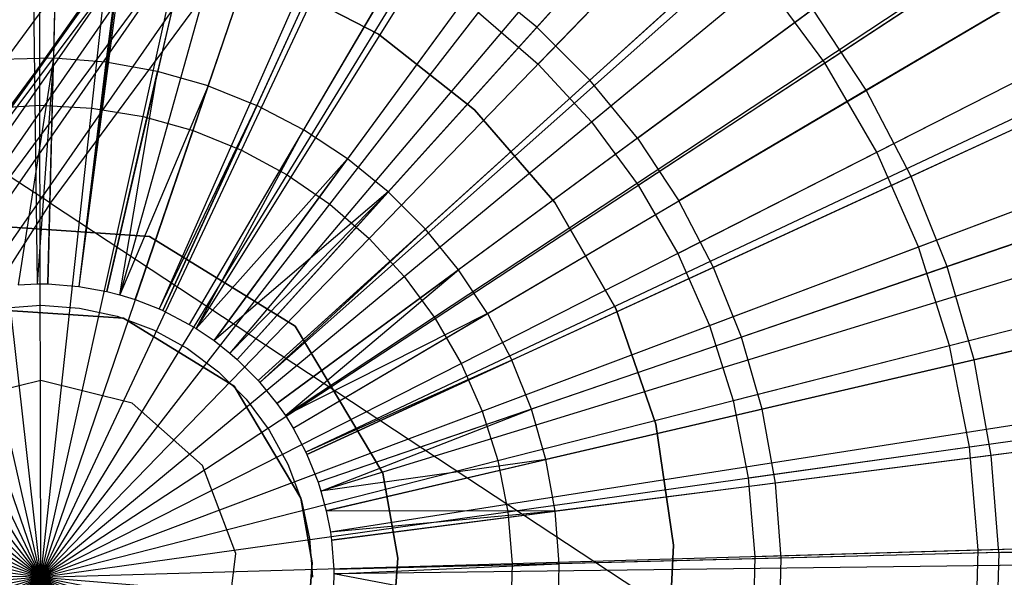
# Model space of a CAD drawing. Extents: x 0.2 to 44.2, y -21.9 to 24.
# Tile 147 of 239: x 8.2 to 9.6, y 8.6 to 9.4. Entities that reach past the tile are written whole.
import ezdxf

# ---------------------------------------------------------------- set-up
doc = ezdxf.new("R2010")
doc.units = 0
doc.header["$LTSCALE"] = 2.54
doc.layers.get('0').update_dxf_attribs({"color": 13, "linetype": 'CONTINUOUS'})

# ---------------------------------------------------------------- blocks, each defined once
blk = doc.blocks.new('GRUPUJ_2')
at = {"color": 0}
for p, q in [((4.2466, 29.1026), (4.2689, 27.2627, 0.55)), ((4.2466, 29.1026), (4.2689, 27.2627, 0.55)), ((4.3295, 29.1021), (4.284, 27.2626, 0.55)), ((4.3295, 29.1021), (4.284, 27.2626, 0.55)), ((4.5568, 29.0849), (4.3273, 27.2593, 0.55)), ((4.5568, 29.0849), (4.3273, 27.2593, 0.55)), ((4.567, 29.0836), (4.3273, 27.2593, 0.55)), ((4.567, 29.0836), (4.3273, 27.2593, 0.55)), ((4.7811, 29.0448), (4.3663, 27.2522, 0.55)), ((4.7811, 29.0448), (4.3663, 27.2522, 0.55)), ((4.8815, 29.0191), (4.3846, 27.2475, 0.55)), ((4.8815, 29.0191), (4.3846, 27.2475, 0.55)), ((5.0003, 28.9823), (4.4062, 27.2408, 0.55)), ((5.0003, 28.9823), (4.4062, 27.2408, 0.55)), ((5.1837, 28.9106), (4.4397, 27.2277, 0.55)), ((5.1837, 28.9106), (4.4397, 27.2277, 0.55)), ((5.212, 28.8978), (4.4448, 27.2254, 0.55)), ((5.212, 28.8978), (4.4448, 27.2254, 0.55)), ((5.4141, 28.7924), (4.4816, 27.2062, 0.55)), ((5.4141, 28.7924), (4.4816, 27.2062, 0.55)), ((5.4673, 28.7602), (4.4913, 27.2003, 0.55)), ((5.4673, 28.7602), (4.4913, 27.2003, 0.55)), ((5.6045, 28.6671), (4.5163, 27.1834, 0.55)), ((5.6045, 28.6671), (4.5163, 27.1834, 0.55)), ((5.7266, 28.5709), (4.5386, 27.1658, 0.55)), ((5.7266, 28.5709), (4.5386, 27.1658, 0.55)), ((5.7812, 28.5232), (4.5485, 27.1571, 0.55)), ((5.7812, 28.5232), (4.5485, 27.1571, 0.55)), ((5.9425, 28.3622), (4.5779, 27.1278, 0.55)), ((5.9425, 28.3622), (4.5779, 27.1278, 0.55)), ((5.9563, 28.3467), (4.5805, 27.125, 0.55)), ((5.9563, 28.3467), (4.5805, 27.125, 0.55)), ((6.0866, 28.1856), (4.6042, 27.0956, 0.55)), ((6.0866, 28.1856), (4.6042, 27.0956, 0.55)), ((6.1518, 28.0921), (4.6161, 27.0786, 0.55)), ((6.1518, 28.0921), (4.6161, 27.0786, 0.55)), ((4.6271, 27.061, 0.55), (6.2122, 27.9954)), ((4.6271, 27.061, 0.55), (6.2122, 27.9954)), ((4.2995, 27.8881, 0.4307), (4.2918, 27.578, 0.4979)), ((4.2995, 27.8881, 0.4307), (4.2918, 27.578, 0.4979)), ((4.4041, 27.8802, 0.4307), (4.3651, 27.5724, 0.4979)), ((4.4041, 27.8802, 0.4307), (4.3651, 27.5724, 0.4979)), ((4.5074, 27.8618, 0.4307), (4.4374, 27.5595, 0.4979)), ((4.5074, 27.8618, 0.4307), (4.4374, 27.5595, 0.4979)), ((5.1716, 27.8476, 0.3487), (4.9677, 27.6217, 0.4307)), ((5.1716, 27.8476, 0.3487), (4.9677, 27.6217, 0.4307)), ((4.5081, 27.5393, 0.4979), (4.6082, 27.833, 0.4307)), ((4.5081, 27.5393, 0.4979), (4.6082, 27.833, 0.4307)), ((6.3091, 27.8122), (4.6447, 27.0276, 0.55)), ((6.3091, 27.8122), (4.6447, 27.0276, 0.55)), ((4.7057, 27.7941, 0.4307), (4.5763, 27.5121, 0.4979)), ((4.7057, 27.7941, 0.4307), (4.5763, 27.5121, 0.4979)), ((6.3178, 27.7934), (4.6463, 27.0242, 0.55)), ((6.3178, 27.7934), (4.6463, 27.0242, 0.55)), ((4.7987, 27.7456, 0.4307), (4.6415, 27.4781, 0.4979)), ((4.7987, 27.7456, 0.4307), (4.6415, 27.4781, 0.4979)), ((5.2676, 27.7517, 0.3487), (5.0419, 27.5475, 0.4307)), ((5.2676, 27.7517, 0.3487), (5.0419, 27.5475, 0.4307)), ((4.8864, 27.6879, 0.4307), (4.7029, 27.4377, 0.4979)), ((4.8864, 27.6879, 0.4307), (4.7029, 27.4377, 0.4979)), ((4.9677, 27.6217, 0.4307), (4.8864, 27.6879, 0.4307)), ((4.9677, 27.6217, 0.4307), (4.8864, 27.6879, 0.4307)), ((5.6857, 27.685, 0.2518), (5.4283, 27.5333, 0.3487)), ((5.6857, 27.685, 0.2518), (5.4283, 27.5333, 0.3487)), ((5.1083, 27.4663, 0.4307), (5.3535, 27.6466, 0.3487)), ((5.1083, 27.4663, 0.4307), (5.3535, 27.6466, 0.3487)), ((5.4283, 27.5333, 0.3487), (5.3535, 27.6466, 0.3487)), ((5.4283, 27.5333, 0.3487), (5.3535, 27.6466, 0.3487)), ((4.9677, 27.6217, 0.4307), (4.7599, 27.3913, 0.4979)), ((4.9677, 27.6217, 0.4307), (4.7599, 27.3913, 0.4979)), ((5.0419, 27.5475, 0.4307), (4.9677, 27.6217, 0.4307)), ((5.0419, 27.5475, 0.4307), (4.9677, 27.6217, 0.4307)), ((4.2918, 27.578, 0.4979), (4.2183, 27.5761, 0.4979)), ((4.2918, 27.578, 0.4979), (4.2183, 27.5761, 0.4979)), ((4.2918, 27.578, 0.4979), (4.2425, 27.2615, 0.55)), ((4.2918, 27.578, 0.4979), (4.2425, 27.2615, 0.55)), ((4.2918, 27.578, 0.4979), (4.2689, 27.2627, 0.55)), ((4.2918, 27.578, 0.4979), (4.2689, 27.2627, 0.55)), ((4.284, 27.2626, 0.55), (4.2918, 27.578, 0.4979)), ((4.284, 27.2626, 0.55), (4.2918, 27.578, 0.4979)), ((4.3651, 27.5724, 0.4979), (4.2918, 27.578, 0.4979)), ((4.3651, 27.5724, 0.4979), (4.2918, 27.578, 0.4979)), ((6.4025, 27.5818), (4.6618, 26.9856, 0.55)), ((6.4025, 27.5818), (4.6618, 26.9856, 0.55)), ((4.3651, 27.5724, 0.4979), (4.3273, 27.2593, 0.55)), ((4.3651, 27.5724, 0.4979), (4.3273, 27.2593, 0.55)), ((4.4374, 27.5595, 0.4979), (4.3651, 27.5724, 0.4979)), ((4.4374, 27.5595, 0.4979), (4.3651, 27.5724, 0.4979)), ((4.3663, 27.2522, 0.55), (4.4374, 27.5595, 0.4979)), ((4.3663, 27.2522, 0.55), (4.4374, 27.5595, 0.4979)), ((4.3846, 27.2475, 0.55), (4.4374, 27.5595, 0.4979)), ((4.3846, 27.2475, 0.55), (4.4374, 27.5595, 0.4979)), ((4.5081, 27.5393, 0.4979), (4.4374, 27.5595, 0.4979)), ((4.5081, 27.5393, 0.4979), (4.4374, 27.5595, 0.4979)), ((4.5081, 27.5393, 0.4979), (4.3846, 27.2475, 0.55)), ((4.5081, 27.5393, 0.4979), (4.3846, 27.2475, 0.55)), ((4.4062, 27.2408, 0.55), (4.5081, 27.5393, 0.4979)), ((4.4062, 27.2408, 0.55), (4.5081, 27.5393, 0.4979)), ((4.5081, 27.5393, 0.4979), (4.5763, 27.5121, 0.4979)), ((4.5081, 27.5393, 0.4979), (4.5763, 27.5121, 0.4979)), ((5.0419, 27.5475, 0.4307), (4.8119, 27.3394, 0.4979)), ((5.0419, 27.5475, 0.4307), (4.8119, 27.3394, 0.4979)), ((5.1083, 27.4663, 0.4307), (5.0419, 27.5475, 0.4307)), ((5.1083, 27.4663, 0.4307), (5.0419, 27.5475, 0.4307)), ((5.7627, 27.5379, 0.2518), (5.4912, 27.413, 0.3487)), ((5.7627, 27.5379, 0.2518), (5.4912, 27.413, 0.3487)), ((5.4283, 27.5333, 0.3487), (5.1661, 27.3787, 0.4307)), ((5.4283, 27.5333, 0.3487), (5.1661, 27.3787, 0.4307)), ((5.4912, 27.413, 0.3487), (5.4283, 27.5333, 0.3487)), ((5.4912, 27.413, 0.3487), (5.4283, 27.5333, 0.3487)), ((4.5763, 27.5121, 0.4979), (4.4397, 27.2277, 0.55)), ((4.5763, 27.5121, 0.4979), (4.4397, 27.2277, 0.55)), ((4.4448, 27.2254, 0.55), (4.5763, 27.5121, 0.4979)), ((4.4448, 27.2254, 0.55), (4.5763, 27.5121, 0.4979)), ((4.6415, 27.4781, 0.4979), (4.5763, 27.5121, 0.4979)), ((4.6415, 27.4781, 0.4979), (4.5763, 27.5121, 0.4979)), ((6.4249, 27.5128), (4.6658, 26.973, 0.55)), ((6.4249, 27.5128), (4.6658, 26.973, 0.55)), ((4.6415, 27.4781, 0.4979), (4.4816, 27.2062, 0.55)), ((4.6415, 27.4781, 0.4979), (4.4816, 27.2062, 0.55)), ((4.4913, 27.2003, 0.55), (4.6415, 27.4781, 0.4979)), ((4.4913, 27.2003, 0.55), (4.6415, 27.4781, 0.4979)), ((4.7029, 27.4377, 0.4979), (4.6415, 27.4781, 0.4979)), ((4.7029, 27.4377, 0.4979), (4.6415, 27.4781, 0.4979)), ((5.1083, 27.4663, 0.4307), (4.8583, 27.2825, 0.4979)), ((5.1083, 27.4663, 0.4307), (4.8583, 27.2825, 0.4979)), ((5.1083, 27.4663, 0.4307), (5.1661, 27.3787, 0.4307)), ((5.1083, 27.4663, 0.4307), (5.1661, 27.3787, 0.4307)), ((4.7029, 27.4377, 0.4979), (4.4913, 27.2003, 0.55)), ((4.7029, 27.4377, 0.4979), (4.4913, 27.2003, 0.55)), ((4.5163, 27.1834, 0.55), (4.7029, 27.4377, 0.4979)), ((4.5163, 27.1834, 0.55), (4.7029, 27.4377, 0.4979)), ((4.7599, 27.3913, 0.4979), (4.7029, 27.4377, 0.4979)), ((4.7599, 27.3913, 0.4979), (4.7029, 27.4377, 0.4979)), ((5.4912, 27.413, 0.3487), (5.2147, 27.2857, 0.4307)), ((5.4912, 27.413, 0.3487), (5.2147, 27.2857, 0.4307)), ((5.5416, 27.287, 0.3487), (5.4912, 27.413, 0.3487)), ((5.5416, 27.287, 0.3487), (5.4912, 27.413, 0.3487)), ((4.7599, 27.3913, 0.4979), (4.5163, 27.1834, 0.55)), ((4.7599, 27.3913, 0.4979), (4.5163, 27.1834, 0.55)), ((4.7599, 27.3913, 0.4979), (4.5386, 27.1658, 0.55)), ((4.7599, 27.3913, 0.4979), (4.5386, 27.1658, 0.55)), ((4.5485, 27.1571, 0.55), (4.7599, 27.3913, 0.4979)), ((4.5485, 27.1571, 0.55), (4.7599, 27.3913, 0.4979)), ((4.8119, 27.3394, 0.4979), (4.7599, 27.3913, 0.4979)), ((4.8119, 27.3394, 0.4979), (4.7599, 27.3913, 0.4979)), ((4.8988, 27.2212, 0.4979), (5.1661, 27.3787, 0.4307)), ((4.8988, 27.2212, 0.4979), (5.1661, 27.3787, 0.4307)), ((5.2147, 27.2857, 0.4307), (5.1661, 27.3787, 0.4307)), ((5.2147, 27.2857, 0.4307), (5.1661, 27.3787, 0.4307)), ((5.8243, 27.3838, 0.2518), (5.5416, 27.287, 0.3487)), ((5.8243, 27.3838, 0.2518), (5.5416, 27.287, 0.3487)), ((6.4653, 27.3627), (4.6732, 26.9457, 0.55)), ((6.4653, 27.3627), (4.6732, 26.9457, 0.55)), ((4.1872, 27.3452, 0.5161), (4.426, 27.3291, 0.5161)), ((4.426, 27.3291, 20.5161), (4.1872, 27.3452, 20.5161)), ((4.1872, 27.3452, 0.5161), (4.426, 27.3291, 0.5161)), ((4.426, 27.3291, 20.5161), (4.1872, 27.3452, 20.5161)), ((4.8119, 27.3394, 0.4979), (4.5779, 27.1278, 0.55)), ((4.8119, 27.3394, 0.4979), (4.5779, 27.1278, 0.55)), ((4.5805, 27.125, 0.55), (4.8119, 27.3394, 0.4979)), ((4.5805, 27.125, 0.55), (4.8119, 27.3394, 0.4979)), ((4.8583, 27.2825, 0.4979), (4.8119, 27.3394, 0.4979)), ((4.8583, 27.2825, 0.4979), (4.8119, 27.3394, 0.4979)), ((4.426, 27.3291, 0.5161), (4.6299, 27.2038, 0.5161)), ((4.6299, 27.2038, 20.5161), (4.426, 27.3291, 20.5161)), ((4.426, 27.3291, 0.5161), (4.6299, 27.2038, 0.5161)), ((4.426, 27.3291, 20.5161), (4.426, 27.3291, 0.5161)), ((4.426, 27.3291, 20.5161), (4.426, 27.3291, 0.5161)), ((4.6299, 27.2038, 20.5161), (4.426, 27.3291, 20.5161)), ((4.6042, 27.0956, 0.55), (4.8583, 27.2825, 0.4979)), ((4.6042, 27.0956, 0.55), (4.8583, 27.2825, 0.4979)), ((4.6161, 27.0786, 0.55), (4.8583, 27.2825, 0.4979)), ((4.6161, 27.0786, 0.55), (4.8583, 27.2825, 0.4979)), ((4.8988, 27.2212, 0.4979), (4.8583, 27.2825, 0.4979)), ((4.8988, 27.2212, 0.4979), (4.8583, 27.2825, 0.4979)), ((5.2147, 27.2857, 0.4307), (4.9329, 27.156, 0.4979)), ((5.2147, 27.2857, 0.4307), (4.9329, 27.156, 0.4979)), ((5.2537, 27.1883, 0.4307), (5.2147, 27.2857, 0.4307)), ((5.2537, 27.1883, 0.4307), (5.2147, 27.2857, 0.4307)), ((5.5416, 27.287, 0.3487), (5.2537, 27.1883, 0.4307)), ((5.5416, 27.287, 0.3487), (5.2537, 27.1883, 0.4307)), ((5.579, 27.1565, 0.3487), (5.5416, 27.287, 0.3487)), ((5.579, 27.1565, 0.3487), (5.5416, 27.287, 0.3487)), ((4.2425, 27.2615, 0.55), (4.2689, 27.2627, 0.55)), ((4.2425, 27.2615, 0.55), (4.2689, 27.2627, 0.55)), ((4.2689, 27.2627, 0.55), (4.284, 27.2626, 0.55)), ((4.2689, 27.2627, 0.55), (4.284, 27.2626, 0.55)), ((4.284, 27.2626, 0.55), (4.3273, 27.2593, 0.55)), ((4.284, 27.2626, 0.55), (4.3273, 27.2593, 0.55)), ((4.3273, 27.2593, 0.55), (4.3663, 27.2522, 0.55)), ((4.3273, 27.2593, 0.55), (4.3663, 27.2522, 0.55)), ((4.3663, 27.2522, 0.55), (4.3846, 27.2475, 0.55)), ((4.3663, 27.2522, 0.55), (4.3846, 27.2475, 0.55)), ((4.3846, 27.2475, 0.55), (4.4062, 27.2408, 0.55)), ((4.3846, 27.2475, 0.55), (4.4062, 27.2408, 0.55)), ((4.4062, 27.2408, 0.55), (4.4397, 27.2277, 0.55)), ((4.4062, 27.2408, 0.55), (4.4397, 27.2277, 0.55)), ((4.3895, 27.2147, 0.5161), (4.208, 27.227, 0.5161)), ((4.208, 27.227, 20.5161), (4.3895, 27.2147, 20.5161)), ((4.3895, 27.2147, 0.5161), (4.208, 27.227, 0.5161)), ((4.208, 27.227, 20.5161), (4.3895, 27.2147, 20.5161)), ((4.2198, 27.2289, 20.5161), (4.2739, 27.2328, 20.5161)), ((4.2739, 27.2328, 20.5161), (4.328, 27.2289, 20.5161)), ((4.328, 27.2289, 20.5161), (4.3809, 27.2174, 20.5161)), ((4.4397, 27.2277, 0.55), (4.4448, 27.2254, 0.55)), ((4.4397, 27.2277, 0.55), (4.4448, 27.2254, 0.55)), ((4.4448, 27.2254, 0.55), (4.4816, 27.2062, 0.55)), ((4.4448, 27.2254, 0.55), (4.4816, 27.2062, 0.55)), ((4.8988, 27.2212, 0.4979), (4.6161, 27.0786, 0.55)), ((4.8988, 27.2212, 0.4979), (4.6161, 27.0786, 0.55)), ((4.6271, 27.061, 0.55), (4.8988, 27.2212, 0.4979)), ((4.6271, 27.061, 0.55), (4.8988, 27.2212, 0.4979)), ((4.8988, 27.2212, 0.4979), (4.9329, 27.156, 0.4979)), ((4.8988, 27.2212, 0.4979), (4.9329, 27.156, 0.4979)), ((5.8701, 27.2242, 0.2518), (5.579, 27.1565, 0.3487)), ((5.8701, 27.2242, 0.2518), (5.579, 27.1565, 0.3487)), ((4.3809, 27.2174, 20.5161), (4.4317, 27.1984, 20.5161)), ((4.5445, 27.1196, 0.5161), (4.3895, 27.2147, 0.5161)), ((4.3895, 27.2147, 20.5161), (4.5445, 27.1196, 20.5161)), ((4.3895, 27.2147, 0.5161), (4.3895, 27.2147, 20.5161)), ((4.3895, 27.2147, 0.5161), (4.3895, 27.2147, 20.5161)), ((4.5445, 27.1196, 0.5161), (4.3895, 27.2147, 0.5161)), ((4.3895, 27.2147, 20.5161), (4.5445, 27.1196, 20.5161)), ((4.4816, 27.2062, 0.55), (4.4913, 27.2003, 0.55)), ((4.4816, 27.2062, 0.55), (4.4913, 27.2003, 0.55)), ((4.4317, 27.1984, 20.5161), (4.4793, 27.1724, 20.5161)), ((4.4913, 27.2003, 0.55), (4.5163, 27.1834, 0.55)), ((4.4913, 27.2003, 0.55), (4.5163, 27.1834, 0.55)), ((4.6299, 27.2038, 0.5161), (4.7523, 26.9981, 0.5161)), ((4.6299, 27.2038, 20.5161), (4.6299, 27.2038, 0.5161)), ((4.7523, 26.9981, 20.5161), (4.6299, 27.2038, 20.5161)), ((4.6299, 27.2038, 0.5161), (4.7523, 26.9981, 0.5161)), ((4.6299, 27.2038, 20.5161), (4.6299, 27.2038, 0.5161)), ((4.7523, 26.9981, 20.5161), (4.6299, 27.2038, 20.5161)), ((6.4969, 27.2), (4.679, 26.916, 0.55)), ((6.4969, 27.2), (4.679, 26.916, 0.55)), ((4.5163, 27.1834, 0.55), (4.5386, 27.1658, 0.55)), ((4.5163, 27.1834, 0.55), (4.5386, 27.1658, 0.55)), ((5.2537, 27.1883, 0.4307), (4.9602, 27.0878, 0.4979)), ((5.2537, 27.1883, 0.4307), (4.9602, 27.0878, 0.4979)), ((5.2826, 27.0875, 0.4307), (5.2537, 27.1883, 0.4307)), ((5.2826, 27.0875, 0.4307), (5.2537, 27.1883, 0.4307)), ((4.4793, 27.1724, 20.5161), (4.5227, 27.1399, 20.5161)), ((4.5386, 27.1658, 0.55), (4.5485, 27.1571, 0.55)), ((4.5386, 27.1658, 0.55), (4.5485, 27.1571, 0.55)), ((4.5485, 27.1571, 0.55), (4.5779, 27.1278, 0.55)), ((4.5485, 27.1571, 0.55), (4.5779, 27.1278, 0.55)), ((4.9329, 27.156, 0.4979), (4.6447, 27.0276, 0.55)), ((4.9329, 27.156, 0.4979), (4.6447, 27.0276, 0.55)), ((4.6463, 27.0242, 0.55), (4.9329, 27.156, 0.4979)), ((4.6463, 27.0242, 0.55), (4.9329, 27.156, 0.4979)), ((4.9602, 27.0878, 0.4979), (4.9329, 27.156, 0.4979)), ((4.9602, 27.0878, 0.4979), (4.9329, 27.156, 0.4979)), ((5.579, 27.1565, 0.3487), (5.2826, 27.0875, 0.4307)), ((5.579, 27.1565, 0.3487), (5.2826, 27.0875, 0.4307)), ((5.6031, 27.0229, 0.3487), (5.579, 27.1565, 0.3487)), ((5.6031, 27.0229, 0.3487), (5.579, 27.1565, 0.3487)), ((4.5227, 27.1399, 20.5161), (4.5611, 27.1016, 20.5161)), ((6.5057, 27.1384), (4.6806, 26.9048, 0.55)), ((6.5057, 27.1384), (4.6806, 26.9048, 0.55)), ((4.5779, 27.1278, 0.55), (4.5805, 27.125, 0.55)), ((4.5779, 27.1278, 0.55), (4.5805, 27.125, 0.55)), ((4.5805, 27.125, 0.55), (4.6042, 27.0956, 0.55)), ((4.5805, 27.125, 0.55), (4.6042, 27.0956, 0.55)), ((4.6375, 26.9633, 0.5161), (4.5445, 27.1196, 0.5161)), ((4.5445, 27.1196, 20.5161), (4.6375, 26.9633, 20.5161)), ((4.5445, 27.1196, 0.5161), (4.5445, 27.1196, 20.5161)), ((4.6375, 26.9633, 0.5161), (4.5445, 27.1196, 0.5161)), ((4.5445, 27.1196, 20.5161), (4.6375, 26.9633, 20.5161)), ((4.5445, 27.1196, 0.5161), (4.5445, 27.1196, 20.5161)), ((4.5611, 27.1016, 20.5161), (4.5936, 27.0582, 20.5161)), ((4.6042, 27.0956, 0.55), (4.6161, 27.0786, 0.55)), ((4.6042, 27.0956, 0.55), (4.6161, 27.0786, 0.55)), ((4.9602, 27.0878, 0.4979), (4.6618, 26.9856, 0.55)), ((4.9602, 27.0878, 0.4979), (4.6618, 26.9856, 0.55)), ((4.6658, 26.973, 0.55), (4.9602, 27.0878, 0.4979)), ((4.6658, 26.973, 0.55), (4.9602, 27.0878, 0.4979)), ((4.9804, 27.0172, 0.4979), (4.9602, 27.0878, 0.4979)), ((4.9804, 27.0172, 0.4979), (4.9602, 27.0878, 0.4979)), ((5.2826, 27.0875, 0.4307), (4.9804, 27.0172, 0.4979)), ((5.2826, 27.0875, 0.4307), (4.9804, 27.0172, 0.4979)), ((5.3012, 26.9842, 0.4307), (5.2826, 27.0875, 0.4307)), ((5.3012, 26.9842, 0.4307), (5.2826, 27.0875, 0.4307)), ((4.6161, 27.0786, 0.55), (4.6271, 27.061, 0.55)), ((4.6161, 27.0786, 0.55), (4.6271, 27.061, 0.55)), ((4.5936, 27.0582, 20.5161), (4.6195, 27.0106, 20.5161)), ((4.6271, 27.061, 0.55), (4.6447, 27.0276, 0.55)), ((4.6271, 27.061, 0.55), (4.6447, 27.0276, 0.55)), ((5.8995, 27.0608, 0.2518), (5.6031, 27.0229, 0.3487)), ((5.8995, 27.0608, 0.2518), (5.6031, 27.0229, 0.3487)), ((4.6447, 27.0276, 0.55), (4.6463, 27.0242, 0.55)), ((4.6447, 27.0276, 0.55), (4.6463, 27.0242, 0.55)), ((4.6463, 27.0242, 0.55), (4.6618, 26.9856, 0.55)), ((4.6463, 27.0242, 0.55), (4.6618, 26.9856, 0.55)), ((4.9804, 27.0172, 0.4979), (4.6658, 26.973, 0.55)), ((4.9804, 27.0172, 0.4979), (4.6658, 26.973, 0.55)), ((4.6732, 26.9457, 0.55), (4.9804, 27.0172, 0.4979)), ((4.6732, 26.9457, 0.55), (4.9804, 27.0172, 0.4979)), ((4.9934, 26.9449, 0.4979), (4.9804, 27.0172, 0.4979)), ((4.9934, 26.9449, 0.4979), (4.9804, 27.0172, 0.4979)), ((5.6031, 27.0229, 0.3487), (5.3012, 26.9842, 0.4307)), ((5.6031, 27.0229, 0.3487), (5.3012, 26.9842, 0.4307)), ((5.6135, 26.8875, 0.3487), (5.6031, 27.0229, 0.3487)), ((5.6135, 26.8875, 0.3487), (5.6031, 27.0229, 0.3487)), ((4.6195, 27.0106, 20.5161), (4.6385, 26.9598, 20.5161)), ((4.6618, 26.9856, 0.55), (4.6658, 26.973, 0.55)), ((4.6618, 26.9856, 0.55), (4.6658, 26.973, 0.55)), ((4.7523, 26.9981, 0.5161), (4.7732, 26.8794, 0.5161)), ((4.7523, 26.9981, 0.5161), (4.7732, 26.8794, 0.5161)), ((4.7523, 26.9981, 20.5161), (4.7523, 26.9981, 0.5161)), ((4.7732, 26.8794, 20.5161), (4.7523, 26.9981, 20.5161)), ((4.7523, 26.9981, 20.5161), (4.7523, 26.9981, 0.5161)), ((4.7732, 26.8794, 20.5161), (4.7523, 26.9981, 20.5161)), ((4.6658, 26.973, 0.55), (4.6732, 26.9457, 0.55)), ((4.6658, 26.973, 0.55), (4.6732, 26.9457, 0.55)), ((5.3012, 26.9842, 0.4307), (4.9934, 26.9449, 0.4979)), ((5.3012, 26.9842, 0.4307), (4.9934, 26.9449, 0.4979)), ((5.3092, 26.8796, 0.4307), (5.3012, 26.9842, 0.4307)), ((5.3092, 26.8796, 0.4307), (5.3012, 26.9842, 0.4307)), ((4.6533, 26.873, 0.5161), (4.6375, 26.9633, 0.5161)), ((4.6375, 26.9633, 20.5161), (4.6533, 26.873, 20.5161)), ((4.6375, 26.9633, 0.5161), (4.6375, 26.9633, 20.5161)), ((4.6533, 26.873, 0.5161), (4.6375, 26.9633, 0.5161)), ((4.6375, 26.9633, 20.5161), (4.6533, 26.873, 20.5161)), ((4.6375, 26.9633, 0.5161), (4.6375, 26.9633, 20.5161)), ((4.6385, 26.9598, 20.5161), (4.65, 26.9068, 20.5161)), ((4.9934, 26.9449, 0.4979), (4.6732, 26.9457, 0.55)), ((4.6732, 26.9457, 0.55), (4.679, 26.916, 0.55)), ((4.9934, 26.9449, 0.4979), (4.6732, 26.9457, 0.55)), ((4.6732, 26.9457, 0.55), (4.679, 26.916, 0.55)), ((4.9934, 26.9449, 0.4979), (4.679, 26.916, 0.55)), ((4.9934, 26.9449, 0.4979), (4.679, 26.916, 0.55)), ((4.6806, 26.9048, 0.55), (4.9934, 26.9449, 0.4979)), ((4.6806, 26.9048, 0.55), (4.9934, 26.9449, 0.4979)), ((4.9991, 26.8716, 0.4979), (4.9934, 26.9449, 0.4979)), ((4.9991, 26.8716, 0.4979), (4.9934, 26.9449, 0.4979)), ((4.65, 26.9068, 20.5161), (4.6539, 26.8528, 20.5161)), ((4.679, 26.916, 0.55), (4.6806, 26.9048, 0.55)), ((4.679, 26.916, 0.55), (4.6806, 26.9048, 0.55)), ((4.6806, 26.9048, 0.55), (4.6837, 26.8634, 0.55)), ((4.6806, 26.9048, 0.55), (4.6837, 26.8634, 0.55)), ((6.5231, 26.9111), (4.6837, 26.8634, 0.55)), ((6.5231, 26.9111), (4.6837, 26.8634, 0.55)), ((5.6135, 26.8875, 0.3487), (5.9122, 26.8953, 0.2518)), ((5.6135, 26.8875, 0.3487), (5.9122, 26.8953, 0.2518)), ((6.5237, 26.8801), (4.6838, 26.8577, 0.55)), ((6.5237, 26.8801), (4.6838, 26.8577, 0.55)), ((4.765, 26.7592, 20.5161), (4.7732, 26.8794, 20.5161)), ((4.7732, 26.8794, 0.5161), (4.765, 26.7592, 0.5161)), ((4.7732, 26.8794, 0.5161), (4.765, 26.7592, 0.5161)), ((4.765, 26.7592, 20.5161), (4.7732, 26.8794, 20.5161)), ((4.7732, 26.8794, 0.5161), (4.7732, 26.8794, 20.5161)), ((4.7732, 26.8794, 0.5161), (4.7732, 26.8794, 20.5161)), ((5.3092, 26.8796, 0.4307), (4.9991, 26.8716, 0.4979)), ((5.3092, 26.8796, 0.4307), (4.9991, 26.8716, 0.4979)), ((5.3066, 26.7748, 0.4307), (5.3092, 26.8796, 0.4307)), ((5.3066, 26.7748, 0.4307), (5.3092, 26.8796, 0.4307)), ((5.6135, 26.8875, 0.3487), (5.3092, 26.8796, 0.4307)), ((5.6135, 26.8875, 0.3487), (5.3092, 26.8796, 0.4307)), ((5.6135, 26.8875, 0.3487), (5.6101, 26.7518, 0.3487)), ((5.6135, 26.8875, 0.3487), (5.6101, 26.7518, 0.3487)), ((4.6472, 26.7816, 0.5161), (4.6533, 26.873, 0.5161)), ((4.6533, 26.873, 20.5161), (4.6472, 26.7816, 20.5161)), ((4.6472, 26.7816, 0.5161), (4.6533, 26.873, 0.5161)), ((4.6533, 26.873, 20.5161), (4.6472, 26.7816, 20.5161)), ((4.6533, 26.873, 0.5161), (4.6533, 26.873, 20.5161)), ((4.6533, 26.873, 0.5161), (4.6533, 26.873, 20.5161)), ((4.9991, 26.8716, 0.4979), (4.6837, 26.8634, 0.55)), ((4.9991, 26.8716, 0.4979), (4.6837, 26.8634, 0.55)), ((4.6837, 26.8634, 0.55), (4.6838, 26.8577, 0.55)), ((4.6837, 26.8634, 0.55), (4.6838, 26.8577, 0.55)), ((4.6838, 26.8577, 0.55), (4.9991, 26.8716, 0.4979)), ((4.6838, 26.8577, 0.55), (4.9991, 26.8716, 0.4979)), ((4.9973, 26.7981, 0.4979), (4.9991, 26.8716, 0.4979)), ((4.9973, 26.7981, 0.4979), (4.9991, 26.8716, 0.4979)), ((4.6838, 26.8577, 0.55), (4.6827, 26.8219, 0.55)), ((4.6838, 26.8577, 0.55), (4.6827, 26.8219, 0.55)), ((4.9973, 26.7981, 0.4979), (4.6838, 26.8577, 0.55)), ((4.9973, 26.7981, 0.4979), (4.6838, 26.8577, 0.55))]:
    blk.add_line(p, q, dxfattribs=at)
blk = doc.blocks.new('KARO-10934_STL')
at = {"color": 0}
for p, q in [((8.0524, 9.0828, 125.9495), (9.4889, 11.0017, 125.9495)), ((8.0524, 9.0828, 125.9495), (9.4889, 11.0017, 125.9495)), ((9.1999, 10.7219, 125.9865), (8.1167, 9.2551, 125.9865)), ((9.1999, 10.7219, 125.9865), (8.1167, 9.2551, 125.9865)), ((9.2336, 10.6941, 125.9335), (8.1533, 9.231, 125.9335)), ((9.2336, 10.6941, 125.9335), (8.1533, 9.231, 125.9335)), ((8.2027, 9.1985, 125.8986), (9.2792, 10.6564, 125.8986)), ((8.2027, 9.1985, 125.8986), (9.2792, 10.6564, 125.8986)), ((8.259, 9.1615, 125.8858), (9.3312, 10.6135, 125.8858)), ((8.259, 9.1615, 125.8858), (9.3312, 10.6135, 125.8858)), ((8.9065, 10.2787, 124.3613), (7.9347, 8.8826, 124.3613)), ((8.9065, 10.2787, 124.3613), (7.9347, 8.8826, 124.3613)), ((8.9005, 10.2834, 124.3996), (8.0524, 9.0828, 125.9495)), ((8.9005, 10.2834, 124.3996), (8.0524, 9.0828, 125.9495)), ((8.9005, 10.2834, 124.3996), (8.0524, 9.0828, 124.3996)), ((8.9005, 10.2834, 124.3996), (8.0524, 9.0828, 124.3996)), ((8.0524, 9.0828, 124.3996), (8.9065, 10.2787, 124.3613)), ((8.0524, 9.0828, 124.3996), (8.9065, 10.2787, 124.3613)), ((8.9236, 10.2655, 124.3288), (7.9531, 8.8711, 124.3288)), ((8.9236, 10.2655, 124.3288), (7.9531, 8.8711, 124.3288)), ((8.9493, 10.2456, 124.3072), (7.9807, 8.8539, 124.3072)), ((8.9493, 10.2456, 124.3072), (7.9807, 8.8539, 124.3072)), ((8.0131, 8.8337, 124.2995), (8.9795, 10.2222, 124.2995)), ((8.0131, 8.8337, 124.2995), (8.9795, 10.2222, 124.2995)), ((8.5655, 9.4763, 13.1853), (8.7176, 9.3979, 13.1853)), ((8.7176, 9.3979, 9.1853), (8.5655, 9.4763, 9.1853)), ((8.5655, 9.4763, 13.1853), (8.7176, 9.3979, 13.1853)), ((8.7176, 9.3979, 9.1853), (8.5655, 9.4763, 9.1853)), ((8.7176, 9.3979, 13.1853), (8.7176, 9.3979, 9.1853)), ((8.7176, 9.3979, 13.1853), (8.8521, 9.2921, 13.1853)), ((8.8521, 9.2921, 9.1853), (8.7176, 9.3979, 9.1853)), ((8.7176, 9.3979, 13.1853), (8.7176, 9.3979, 9.1853)), ((8.7176, 9.3979, 13.1853), (8.8521, 9.2921, 13.1853)), ((8.8521, 9.2921, 9.1853), (8.7176, 9.3979, 9.1853)), ((8.8521, 9.2921, 13.1853), (8.8521, 9.2921, 9.1853)), ((8.8521, 9.2921, 13.1853), (8.9642, 9.1628, 13.1853)), ((8.9642, 9.1628, 9.1853), (8.8521, 9.2921, 9.1853)), ((8.8521, 9.2921, 13.1853), (8.8521, 9.2921, 9.1853)), ((8.8521, 9.2921, 13.1853), (8.9642, 9.1628, 13.1853)), ((8.9642, 9.1628, 9.1853), (8.8521, 9.2921, 9.1853)), ((8.259, 9.1615, 125.8858), (8.2027, 9.1985, 125.8986)), ((8.259, 9.1615, 125.8858), (8.2027, 9.1985, 125.8986)), ((8.0446, 8.8269, 125.8858), (8.259, 9.1615, 125.8858)), ((8.0446, 8.8269, 125.8858), (8.259, 9.1615, 125.8858)), ((8.259, 9.1615, 125.8858), (22.1855, 0, 125.7675)), ((8.259, 9.1615, 125.8858), (22.1855, 0, 125.7675)), ((8.9642, 9.1628, 13.1853), (8.9642, 9.1628, 9.1853)), ((8.9642, 9.1628, 13.1853), (9.0497, 9.0146, 13.1853)), ((9.0497, 9.0146, 9.1853), (8.9642, 9.1628, 9.1853)), ((8.9642, 9.1628, 13.1853), (8.9642, 9.1628, 9.1853)), ((8.9642, 9.1628, 13.1853), (9.0497, 9.0146, 13.1853)), ((9.0497, 9.0146, 9.1853), (8.9642, 9.1628, 9.1853)), ((9.0497, 9.0146, 13.1853), (9.0497, 9.0146, 9.1853)), ((9.0497, 9.0146, 13.1853), (9.1057, 8.8529, 13.1853)), ((9.1057, 8.8529, 9.1853), (9.0497, 9.0146, 9.1853)), ((9.0497, 9.0146, 13.1853), (9.0497, 9.0146, 9.1853)), ((9.0497, 9.0146, 13.1853), (9.1057, 8.8529, 13.1853)), ((9.1057, 8.8529, 9.1853), (9.0497, 9.0146, 9.1853)), ((8.2453, 8.9139, 125.8849), (8.1175, 8.8824, 125.8856)), ((8.2453, 8.9139, 33.385), (8.1175, 8.8824, 33.385)), ((8.2453, 8.9139, 125.8849), (8.1175, 8.8824, 125.8856)), ((8.2453, 8.9139, 33.385), (8.1175, 8.8824, 33.385)), ((8.3731, 8.8824, 125.884), (8.2453, 8.9139, 125.8849)), ((8.2453, 8.9139, 125.8849), (8.2453, 8.9139, 33.385)), ((8.3731, 8.8824, 125.884), (8.2453, 8.9139, 125.8849)), ((8.3731, 8.8824, 33.385), (8.2453, 8.9139, 33.385)), ((8.2453, 8.9139, 125.8849), (8.2453, 8.9139, 33.385)), ((8.3731, 8.8824, 33.385), (8.2453, 8.9139, 33.385)), ((8.4716, 8.7951, 125.8831), (8.3731, 8.8824, 125.884)), ((8.3731, 8.8824, 125.884), (8.3731, 8.8824, 33.385)), ((8.4716, 8.7951, 125.8831), (8.3731, 8.8824, 125.884)), ((8.4716, 8.7951, 33.385), (8.3731, 8.8824, 33.385)), ((8.3731, 8.8824, 125.884), (8.3731, 8.8824, 33.385)), ((8.4716, 8.7951, 33.385), (8.3731, 8.8824, 33.385)), ((9.1057, 8.8529, 13.1853), (9.1057, 8.8529, 9.1853)), ((9.1057, 8.8529, 13.1853), (9.13, 8.6836, 13.1853)), ((9.13, 8.6836, 9.1853), (9.1057, 8.8529, 9.1853)), ((9.1057, 8.8529, 13.1853), (9.1057, 8.8529, 9.1853)), ((9.1057, 8.8529, 13.1853), (9.13, 8.6836, 13.1853)), ((9.13, 8.6836, 9.1853), (9.1057, 8.8529, 9.1853)), ((8.5183, 8.6721, 125.8824), (8.4716, 8.7951, 125.8831)), ((8.4716, 8.7951, 125.8831), (8.4716, 8.7951, 33.385)), ((8.5183, 8.6721, 125.8824), (8.4716, 8.7951, 125.8831)), ((8.5183, 8.6721, 33.385), (8.4716, 8.7951, 33.385)), ((8.4716, 8.7951, 125.8831), (8.4716, 8.7951, 33.385)), ((8.5183, 8.6721, 33.385), (8.4716, 8.7951, 33.385)), ((9.13, 8.6836, 13.1853), (9.1219, 8.5126, 13.1853)), ((9.1219, 8.5126, 9.1853), (9.13, 8.6836, 9.1853)), ((9.13, 8.6836, 13.1853), (9.1219, 8.5126, 13.1853)), ((9.1219, 8.5126, 9.1853), (9.13, 8.6836, 9.1853)), ((9.13, 8.6836, 13.1853), (9.13, 8.6836, 9.1853)), ((9.13, 8.6836, 13.1853), (9.13, 8.6836, 9.1853)), ((8.5024, 8.5414, 125.882), (8.5183, 8.6721, 125.8824)), ((8.5024, 8.5414, 125.882), (8.5183, 8.6721, 125.8824)), ((8.5024, 8.5414, 33.385), (8.5183, 8.6721, 33.385)), ((8.5024, 8.5414, 33.385), (8.5183, 8.6721, 33.385)), ((8.5183, 8.6721, 125.8824), (8.5183, 8.6721, 33.385)), ((8.5183, 8.6721, 125.8824), (8.5183, 8.6721, 33.385))]:
    blk.add_line(p, q, dxfattribs=at)
blk.add_blockref('GRUPUJ_2', (3.9714, -18.2138, 12.8689), dxfattribs=at)
blk = doc.blocks.new('GRUPUJ_1')
at = {"color": 0}
for p, q in [((8.0221, 31.2387, 0.0364), (8.021, 31.8904, 0.145)), ((8.0221, 31.2387, 0.0364), (8.021, 31.8904, 0.145)), ((8.0946, 31.2348, 0.0364), (8.1653, 31.8826, 0.145)), ((8.0946, 31.2348, 0.0364), (8.1653, 31.8826, 0.145)), ((8.1663, 31.223, 0.0364), (8.3078, 31.8591, 0.145)), ((8.1663, 31.223, 0.0364), (8.3078, 31.8591, 0.145)), ((8.2363, 31.2033, 0.0364), (8.4469, 31.82, 0.145)), ((8.2363, 31.2033, 0.0364), (8.4469, 31.82, 0.145)), ((8.3037, 31.1761, 0.0364), (8.5808, 31.7659, 0.145)), ((8.3037, 31.1761, 0.0364), (8.5808, 31.7659, 0.145)), ((8.7187, 31.2964, 11.9162), (9.1672, 31.759, 11.7705)), ((8.7187, 31.2964, 11.9162), (9.1672, 31.759, 11.7705)), ((8.3677, 31.1416, 0.0364), (8.708, 31.6973, 0.145)), ((8.3677, 31.1416, 0.0364), (8.708, 31.6973, 0.145)), ((9.1197, 31.2981, 0.145), (9.6513, 31.6467, 0.3247)), ((9.1197, 31.2981, 0.145), (9.6513, 31.6467, 0.3247)), ((8.7933, 31.2155, 11.9162), (9.2901, 31.626, 11.7705)), ((8.7933, 31.2155, 11.9162), (9.2901, 31.626, 11.7705)), ((8.4274, 31.1003, 0.0364), (8.8268, 31.6152, 0.145)), ((8.4274, 31.1003, 0.0364), (8.8268, 31.6152, 0.145)), ((8.4823, 31.0527, 0.0364), (8.9359, 31.5205, 0.145)), ((8.4823, 31.0527, 0.0364), (8.9359, 31.5205, 0.145)), ((8.8587, 31.1269, 11.9162), (9.3975, 31.4802, 11.7705)), ((8.8587, 31.1269, 11.9162), (9.3975, 31.4802, 11.7705)), ((9.1921, 31.1731, 0.145), (9.7589, 31.4611, 0.3247)), ((9.1921, 31.1731, 0.145), (9.7589, 31.4611, 0.3247)), ((8.5316, 30.9993, 0.0364), (9.034, 31.4143, 0.145)), ((8.5316, 30.9993, 0.0364), (9.034, 31.4143, 0.145)), ((9.1197, 31.2981, 0.145), (9.034, 31.4143, 0.145)), ((9.1197, 31.2981, 0.145), (9.034, 31.4143, 0.145)), ((8.6355, 31.3686, 11.9162), (8.7187, 31.2964, 11.9162)), ((8.6355, 31.3686, 11.9162), (8.7187, 31.2964, 11.9162)), ((8.9139, 31.0317, 11.9162), (9.4883, 31.3236, 11.7705)), ((8.9139, 31.0317, 11.9162), (9.4883, 31.3236, 11.7705)), ((8.5748, 30.9408, 0.0364), (9.1197, 31.2981, 0.145)), ((8.5748, 30.9408, 0.0364), (9.1197, 31.2981, 0.145)), ((8.7187, 31.2964, 11.9162), (8.7933, 31.2155, 11.9162)), ((8.7187, 31.2964, 11.9162), (8.7933, 31.2155, 11.9162)), ((9.1921, 31.1731, 0.145), (9.1197, 31.2981, 0.145)), ((9.1921, 31.1731, 0.145), (9.1197, 31.2981, 0.145)), ((9.2504, 31.0409, 0.145), (9.8454, 31.2648, 0.3247)), ((9.2504, 31.0409, 0.145), (9.8454, 31.2648, 0.3247)), ((7.9495, 31.2346, 0.0364), (8.0221, 31.2387, 0.0364)), ((7.9495, 31.2346, 0.0364), (8.0221, 31.2387, 0.0364)), ((8.0231, 30.5791), (7.9495, 31.2346, 0.0364)), ((8.0231, 30.5791), (7.9495, 31.2346, 0.0364)), ((8.0221, 31.2387, 0.0364), (8.0946, 31.2348, 0.0364)), ((8.0221, 31.2387, 0.0364), (8.0946, 31.2348, 0.0364)), ((8.0231, 30.5791), (8.0221, 31.2387, 0.0364)), ((8.0231, 30.5791), (8.0221, 31.2387, 0.0364)), ((8.0231, 30.5791), (8.0946, 31.2348, 0.0364)), ((8.0231, 30.5791), (8.0946, 31.2348, 0.0364)), ((8.0946, 31.2348, 0.0364), (8.1663, 31.223, 0.0364)), ((8.0946, 31.2348, 0.0364), (8.1663, 31.223, 0.0364)), ((8.0231, 30.5791), (7.8779, 31.2225, 0.0364)), ((8.0231, 30.5791), (7.8779, 31.2225, 0.0364)), ((8.0231, 30.5791), (8.1663, 31.223, 0.0364)), ((8.0231, 30.5791), (8.1663, 31.223, 0.0364)), ((8.1663, 31.223, 0.0364), (8.2363, 31.2033, 0.0364)), ((8.1663, 31.223, 0.0364), (8.2363, 31.2033, 0.0364)), ((8.7933, 31.2155, 11.9162), (8.8587, 31.1269, 11.9162)), ((8.7933, 31.2155, 11.9162), (8.8587, 31.1269, 11.9162)), ((8.0231, 30.5791), (7.808, 31.2026, 0.0364)), ((8.0231, 30.5791), (7.808, 31.2026, 0.0364)), ((8.0231, 30.5791), (8.2363, 31.2033, 0.0364)), ((8.0231, 30.5791), (8.2363, 31.2033, 0.0364)), ((8.2363, 31.2033, 0.0364), (8.3037, 31.1761, 0.0364)), ((8.2363, 31.2033, 0.0364), (8.3037, 31.1761, 0.0364)), ((8.0231, 30.5791), (7.7407, 31.1752, 0.0364)), ((8.0231, 30.5791), (7.7407, 31.1752, 0.0364)), ((8.0231, 30.5791), (8.3037, 31.1761, 0.0364)), ((8.0231, 30.5791), (8.3037, 31.1761, 0.0364)), ((8.3037, 31.1761, 0.0364), (8.3677, 31.1416, 0.0364)), ((8.3037, 31.1761, 0.0364), (8.3677, 31.1416, 0.0364)), ((8.6112, 30.8779, 0.0364), (9.1921, 31.1731, 0.145)), ((8.6112, 30.8779, 0.0364), (9.1921, 31.1731, 0.145)), ((9.2504, 31.0409, 0.145), (9.1921, 31.1731, 0.145)), ((9.2504, 31.0409, 0.145), (9.1921, 31.1731, 0.145)), ((8.9583, 30.931, 11.9162), (9.5613, 31.1579, 11.7705)), ((8.9583, 30.931, 11.9162), (9.5613, 31.1579, 11.7705)), ((8.0231, 30.5791), (7.6768, 31.1405, 0.0364)), ((8.0231, 30.5791), (7.6768, 31.1405, 0.0364)), ((8.0231, 30.5791), (8.3677, 31.1416, 0.0364)), ((8.0231, 30.5791), (8.3677, 31.1416, 0.0364)), ((8.3677, 31.1416, 0.0364), (8.4274, 31.1003, 0.0364)), ((8.3677, 31.1416, 0.0364), (8.4274, 31.1003, 0.0364)), ((8.8587, 31.1269, 11.9162), (8.9139, 31.0317, 11.9162)), ((8.8587, 31.1269, 11.9162), (8.9139, 31.0317, 11.9162)), ((8.0231, 30.5791), (7.6172, 31.099, 0.0364)), ((8.0231, 30.5791), (7.6172, 31.099, 0.0364)), ((8.0231, 30.5791), (8.4274, 31.1003, 0.0364)), ((8.0231, 30.5791), (8.4274, 31.1003, 0.0364)), ((8.4274, 31.1003, 0.0364), (8.4823, 31.0527, 0.0364)), ((8.4274, 31.1003, 0.0364), (8.4823, 31.0527, 0.0364)), ((8.0231, 30.5791), (7.5624, 31.0512, 0.0364)), ((8.0231, 30.5791), (7.5624, 31.0512, 0.0364)), ((8.4823, 31.0527, 0.0364), (8.0231, 30.5791)), ((8.4823, 31.0527, 0.0364), (8.0231, 30.5791)), ((8.4823, 31.0527, 0.0364), (8.5316, 30.9993, 0.0364)), ((8.4823, 31.0527, 0.0364), (8.5316, 30.9993, 0.0364)), ((9.2937, 30.9031, 0.145), (9.9098, 31.0601, 0.3247)), ((9.2937, 30.9031, 0.145), (9.9098, 31.0601, 0.3247)), ((8.6405, 30.8114, 0.0364), (9.2504, 31.0409, 0.145)), ((8.6405, 30.8114, 0.0364), (9.2504, 31.0409, 0.145)), ((9.2937, 30.9031, 0.145), (9.2504, 31.0409, 0.145)), ((9.2937, 30.9031, 0.145), (9.2504, 31.0409, 0.145)), ((8.9139, 31.0317, 11.9162), (8.9583, 30.931, 11.9162)), ((8.9139, 31.0317, 11.9162), (8.9583, 30.931, 11.9162)), ((8.0231, 30.5791), (7.5133, 30.9976, 0.0364)), ((8.0231, 30.5791), (7.5133, 30.9976, 0.0364)), ((8.0231, 30.5791), (8.5316, 30.9993, 0.0364)), ((8.0231, 30.5791), (8.5316, 30.9993, 0.0364)), ((8.5316, 30.9993, 0.0364), (8.5748, 30.9408, 0.0364)), ((8.5316, 30.9993, 0.0364), (8.5748, 30.9408, 0.0364)), ((8.9913, 30.826, 11.9162), (9.6157, 30.9852, 11.7705)), ((8.9913, 30.826, 11.9162), (9.6157, 30.9852, 11.7705)), ((8.0231, 30.5791), (7.4704, 30.939, 0.0364)), ((8.0231, 30.5791), (7.4704, 30.939, 0.0364)), ((8.0231, 30.5791), (8.5748, 30.9408, 0.0364)), ((8.0231, 30.5791), (8.5748, 30.9408, 0.0364)), ((8.5748, 30.9408, 0.0364), (8.6112, 30.8779, 0.0364)), ((8.5748, 30.9408, 0.0364), (8.6112, 30.8779, 0.0364)), ((8.9583, 30.931, 11.9162), (8.9913, 30.826, 11.9162)), ((8.9583, 30.931, 11.9162), (8.9913, 30.826, 11.9162)), ((8.6623, 30.7421, 0.0364), (9.2937, 30.9031, 0.145)), ((8.6623, 30.7421, 0.0364), (9.2937, 30.9031, 0.145)), ((9.3217, 30.7613, 0.145), (9.2937, 30.9031, 0.145)), ((9.3217, 30.7613, 0.145), (9.2937, 30.9031, 0.145)), ((8.0231, 30.5791), (7.4341, 30.876, 0.0364)), ((8.0231, 30.5791), (7.4341, 30.876, 0.0364)), ((8.0231, 30.5791), (8.6112, 30.8779, 0.0364)), ((8.0231, 30.5791), (8.6112, 30.8779, 0.0364)), ((8.6112, 30.8779, 0.0364), (8.6405, 30.8114, 0.0364)), ((8.6112, 30.8779, 0.0364), (8.6405, 30.8114, 0.0364)), ((9.3217, 30.7613, 0.145), (9.9512, 30.8497, 0.3247)), ((9.3217, 30.7613, 0.145), (9.9512, 30.8497, 0.3247)), ((8.9913, 30.826, 11.9162), (9.0126, 30.718, 11.9162)), ((8.9913, 30.826, 11.9162), (9.0126, 30.718, 11.9162)), ((8.0231, 30.5791), (7.405, 30.8094, 0.0364)), ((8.0231, 30.5791), (7.405, 30.8094, 0.0364)), ((8.0231, 30.5791), (8.6405, 30.8114, 0.0364)), ((8.0231, 30.5791), (8.6405, 30.8114, 0.0364)), ((8.6405, 30.8114, 0.0364), (8.6623, 30.7421, 0.0364)), ((8.6405, 30.8114, 0.0364), (8.6623, 30.7421, 0.0364)), ((9.0126, 30.718, 11.9162), (9.6507, 30.8075, 11.7705)), ((9.0126, 30.718, 11.9162), (9.6507, 30.8075, 11.7705)), ((8.6764, 30.6708, 0.0364), (9.3217, 30.7613, 0.145)), ((8.6764, 30.6708, 0.0364), (9.3217, 30.7613, 0.145)), ((9.3338, 30.6174, 0.145), (9.3217, 30.7613, 0.145)), ((9.3338, 30.6174, 0.145), (9.3217, 30.7613, 0.145)), ((8.0231, 30.5791), (7.3834, 30.74, 0.0364)), ((8.0231, 30.5791), (7.3834, 30.74, 0.0364)), ((8.0231, 30.5791), (8.6623, 30.7421, 0.0364)), ((8.0231, 30.5791), (8.6623, 30.7421, 0.0364)), ((8.6623, 30.7421, 0.0364), (8.6764, 30.6708, 0.0364)), ((8.6623, 30.7421, 0.0364), (8.6764, 30.6708, 0.0364)), ((9.0126, 30.718, 11.9162), (9.0218, 30.6083, 11.9162)), ((9.0126, 30.718, 11.9162), (9.0218, 30.6083, 11.9162)), ((8.0231, 30.5791), (7.3696, 30.6687, 0.0364)), ((8.0231, 30.5791), (7.3696, 30.6687, 0.0364)), ((8.0231, 30.5791), (8.6764, 30.6708, 0.0364)), ((8.0231, 30.5791), (8.6764, 30.6708, 0.0364)), ((8.6764, 30.6708, 0.0364), (8.6825, 30.5984, 0.0364)), ((8.6764, 30.6708, 0.0364), (8.6825, 30.5984, 0.0364)), ((9.3338, 30.6174, 0.145), (9.9693, 30.6359, 0.3247)), ((9.3338, 30.6174, 0.145), (9.9693, 30.6359, 0.3247)), ((9.0218, 30.6083, 11.9162), (9.6659, 30.6271, 11.7705)), ((9.0218, 30.6083, 11.9162), (9.6659, 30.6271, 11.7705)), ((8.6825, 30.5984, 0.0364), (9.3338, 30.6174, 0.145)), ((8.6825, 30.5984, 0.0364), (9.3338, 30.6174, 0.145)), ((9.0218, 30.6083, 11.9162), (9.019, 30.4982, 11.9162)), ((9.0218, 30.6083, 11.9162), (9.019, 30.4982, 11.9162)), ((9.3301, 30.473, 0.145), (9.3338, 30.6174, 0.145)), ((9.3301, 30.473, 0.145), (9.3338, 30.6174, 0.145)), ((8.0231, 30.5791), (7.3637, 30.5962, 0.0364)), ((8.0231, 30.5791), (7.3637, 30.5962, 0.0364)), ((8.0231, 30.5791), (8.6825, 30.5984, 0.0364)), ((8.0231, 30.5791), (8.6825, 30.5984, 0.0364)), ((8.6825, 30.5984, 0.0364), (8.6806, 30.5257, 0.0364)), ((8.6825, 30.5984, 0.0364), (8.6806, 30.5257, 0.0364)), ((8.0231, 30.5791), (7.3659, 30.5236, 0.0364)), ((8.0231, 30.5791), (7.3659, 30.5236, 0.0364)), ((8.0231, 30.5791), (7.376, 30.4516, 0.0364)), ((8.0231, 30.5791), (7.376, 30.4516, 0.0364)), ((8.0231, 30.5791), (7.3939, 30.3812, 0.0364)), ((8.0231, 30.5791), (7.3939, 30.3812, 0.0364)), ((8.0231, 30.5791), (7.4195, 30.3132, 0.0364)), ((8.0231, 30.5791), (7.4195, 30.3132, 0.0364)), ((8.0231, 30.5791), (7.4524, 30.2484, 0.0364)), ((8.0231, 30.5791), (7.4524, 30.2484, 0.0364)), ((8.0231, 30.5791), (7.4923, 30.1876, 0.0364)), ((8.0231, 30.5791), (7.4923, 30.1876, 0.0364)), ((8.0231, 30.5791), (7.5386, 30.1316, 0.0364)), ((8.0231, 30.5791), (7.5386, 30.1316, 0.0364)), ((8.0231, 30.5791), (7.5908, 30.081, 0.0364)), ((8.0231, 30.5791), (7.5908, 30.081, 0.0364)), ((8.0231, 30.5791), (7.6482, 30.0364, 0.0364)), ((8.0231, 30.5791), (7.6482, 30.0364, 0.0364)), ((8.0231, 30.5791), (7.7101, 29.9985, 0.0364)), ((8.0231, 30.5791), (7.7101, 29.9985, 0.0364)), ((8.0231, 30.5791), (7.7759, 29.9676, 0.0364)), ((8.0231, 30.5791), (7.7759, 29.9676, 0.0364)), ((8.0231, 30.5791), (7.8447, 29.9441, 0.0364)), ((8.0231, 30.5791), (7.8447, 29.9441, 0.0364)), ((8.0231, 30.5791), (7.9156, 29.9283, 0.0364)), ((8.0231, 30.5791), (7.9156, 29.9283, 0.0364)), ((8.0231, 30.5791), (7.9879, 29.9204, 0.0364)), ((8.0231, 30.5791), (7.9879, 29.9204, 0.0364)), ((8.0231, 30.5791), (8.2037, 29.9447, 0.0364)), ((8.0231, 30.5791), (8.2724, 29.9684, 0.0364)), ((8.0231, 30.5791), (8.338, 29.9995, 0.0364)), ((8.0231, 30.5791), (8.3999, 30.0377, 0.0364)), ((8.0231, 30.5791), (8.0606, 29.9206, 0.0364)), ((8.0231, 30.5791), (8.1328, 29.9287, 0.0364)), ((8.0231, 30.5791), (8.4572, 30.0824, 0.0364)), ((8.0231, 30.5791), (8.5092, 30.1332, 0.0364)), ((8.0231, 30.5791), (8.5553, 30.1893, 0.0364)), ((8.0231, 30.5791), (8.5949, 30.2502, 0.0364)), ((8.0231, 30.5791), (8.1328, 29.9287, 0.0364)), ((8.0231, 30.5791), (8.2037, 29.9447, 0.0364)), ((8.0231, 30.5791), (8.5092, 30.1332, 0.0364)), ((8.0231, 30.5791), (8.5553, 30.1893, 0.0364)), ((8.0231, 30.5791), (8.2724, 29.9684, 0.0364)), ((8.0231, 30.5791), (8.338, 29.9995, 0.0364)), ((8.0231, 30.5791), (8.3999, 30.0377, 0.0364)), ((8.0231, 30.5791), (8.4572, 30.0824, 0.0364)), ((8.0231, 30.5791), (8.0606, 29.9206, 0.0364)), ((8.0231, 30.5791), (8.653, 30.3832, 0.0364)), ((8.0231, 30.5791), (8.6707, 30.4537, 0.0364)), ((8.0231, 30.5791), (8.5949, 30.2502, 0.0364)), ((8.0231, 30.5791), (8.6276, 30.3151, 0.0364)), ((8.0231, 30.5791), (8.6707, 30.4537, 0.0364)), ((8.0231, 30.5791), (8.6806, 30.5257, 0.0364)), ((8.0231, 30.5791), (8.6806, 30.5257, 0.0364)), ((8.0231, 30.5791), (8.6276, 30.3151, 0.0364)), ((8.0231, 30.5791), (8.653, 30.3832, 0.0364))]:
    blk.add_line(p, q, dxfattribs=at)
blk = doc.blocks.new('GRUPUJ_3')
at = {"color": 0}
for name, p in [('GRUPUJ_1', (0, 0)), ('KARO-10934_STL', (-0.2222, 21.9402, -1.2505))]:
    blk.add_blockref(name, p, dxfattribs=at)

msp = doc.modelspace()

# ---------------------------------------------------------------- block references
at = {"color": 0}
msp.add_blockref('GRUPUJ_3', (0.2222, -21.9402, 1.2505), dxfattribs=at)

doc.saveas('drawing.dxf')
